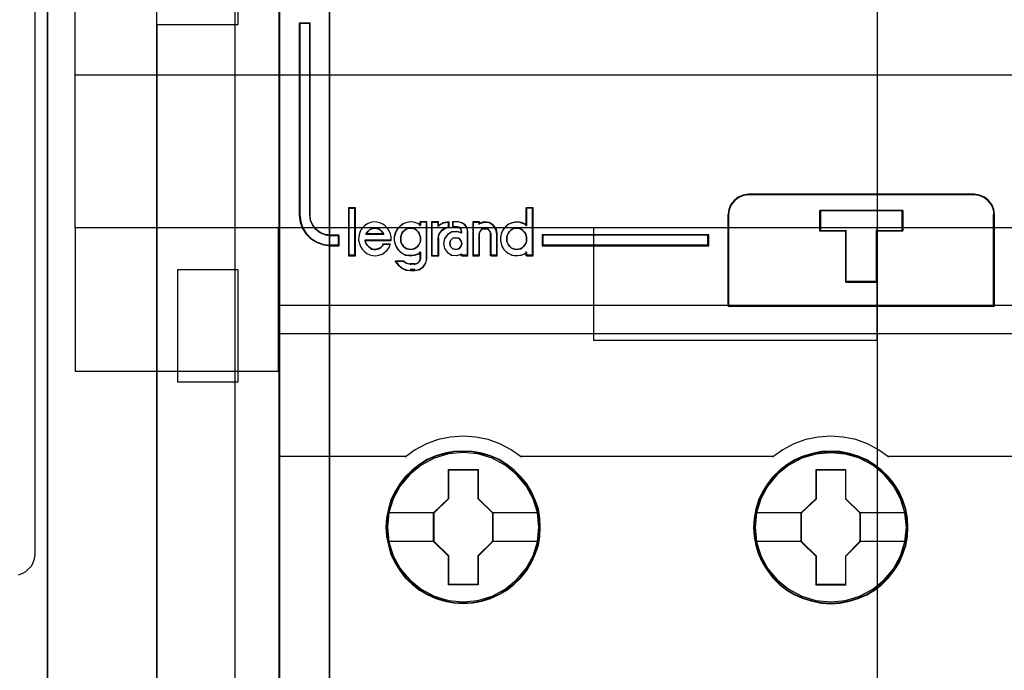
# Model space of a CAD drawing. Extents: x -543332 to -323966, y -9028 to 137422.
# Tile 124 of 250: x -445256 to -444774, y 25446 to 25766. Entities that reach past the tile are written whole.
import ezdxf

# ---------------------------------------------------------------- set-up
doc = ezdxf.new("R2010")
doc.units = 0
doc.header["$MEASUREMENT"] = 0
doc.layers.get('0').update_dxf_attribs({"color": 8})
for name, color, linetype in [('30', 7, 'Continuous'), ('45', 8, 'Continuous'), ('5', 7, 'Continuous'), ('50', 7, 'Continuous')]:
    doc.layers.add(name, color=color, linetype=linetype)

# ---------------------------------------------------------------- blocks, each defined once
blk = doc.blocks.new('*U1106')
at = {"layer": '5', "color": 7}
for points in [[(498.624489, -386.338651), (498.624489, -323.250088), (498.624489, -298.744188), (498.624489, -173.234937), (498.624489, -148.780413), (498.624489, -78.807593), (498.624489, -73.721462), (499.243182, -73.721462), (511.823274, -73.721462), (512.441967, -73.721462), (512.441967, -78.807593), (512.441967, -78.807593), (512.441967, -386.338651)], [(512.442723, -386.341247), (512.442723, -78.807635), (512.442723, -73.721462), (511.824042, -73.721462), (511.824042, -73.721462), (499.244201, -73.721462), (498.62552, -73.721462), (498.62552, -78.807635), (498.62552, -148.781036), (498.62552, -173.235764), (498.62552, -298.746057), (498.62552, -323.25216), (498.62552, -386.341247)]]:
    blk.add_lwpolyline(points, dxfattribs=at)
for points in [[(512.440072, -386.34188), (512.440072, -78.808532), (512.440072, -386.34188)], [(498.62552, -298.744184), (498.62552, -323.252684), (498.62552, -298.744184)], [(498.62552, -323.250036), (498.62552, -386.34188), (498.62552, -323.250036)]]:
    blk.add_lwpolyline(points, close=True, dxfattribs=at)
at = {"layer": '50', "color": 7}
for points in [[(503.983265, -85.921426), (839.76091, -85.921426), (839.76091, -735.000783), (503.983265, -735.000783), (503.983265, -85.921426)], [(507.824617, -92.486155), (835.919558, -92.486155), (835.919558, -379.414356), (507.824617, -379.414356), (507.824617, -92.486155)]]:
    blk.add_lwpolyline(points, dxfattribs=at)
blk = doc.blocks.new('*U1118')
at = {"layer": '50', "color": 7}
for points in [[(503.999172, -318.475355), (507.968207, -318.475355), (507.968207, -302.523166), (503.999172, -302.523166), (503.999172, -243.506369)], [(503.999172, -377.492152), (503.999172, -318.475355)], [(509.985212, -243.003268), (509.985212, -377.997901)], [(509.985212, -287.349254), (834.016113, -287.349254), (834.016113, -333.651915), (509.985212, -333.651915), (509.985212, -287.349254)], [(504.985357, -336.006108), (507.970424, -336.006108), (507.970424, -330.516522), (504.985357, -330.516522), (504.985357, -336.006108)]]:
    blk.add_lwpolyline(points, dxfattribs=at)
blk = doc.blocks.new('*U1119')
at = {"layer": '30', "color": 7}
for points in [[(539.273865, -263.504343), (539.273865, -357.494179)], [(497.206734, -345.472485), (497.385743, -345.404947), (497.564752, -345.314897), (497.699009, -345.179822), (497.833266, -345.044746), (497.92277, -344.864646), (497.989898, -344.684546), (498.012275, -344.481933), (498.012275, -276.516588)], [(539.273865, -263.504343), (539.273865, -357.494179)], [(497.206734, -345.472485), (497.385743, -345.404947), (497.564752, -345.314897), (497.699009, -345.179822), (497.833266, -345.044746), (497.92277, -344.864646), (497.989898, -344.684546), (498.012275, -344.481933), (498.012275, -276.516588)], [(499.9802, -292.478694), (844.087401, -292.478694), (844.087401, -328.453624), (499.9802, -328.453624), (499.9802, -292.478694)], [(499.9802, -299.972919), (844.087401, -299.972919), (844.087401, -320.959398), (499.9802, -320.959398), (499.9802, -299.972919)], [(499.9802, -335.479129), (509.940145, -335.479129), (509.940145, -328.450976), (499.9802, -328.450976), (499.9802, -335.479129)], [(525.377131, -333.969691), (539.273865, -333.969691), (539.273865, -328.450976), (525.377131, -328.450976), (525.377131, -333.969691)]]:
    blk.add_lwpolyline(points, dxfattribs=at)
blk.add_lwpolyline([(499.9802, -292.478694), (844.087401, -292.478694), (844.087401, -328.453624), (499.9802, -328.453624), (499.9802, -292.478694)], close=True, dxfattribs=at)
blk = doc.blocks.new('*U1120')
at = {"layer": '45', "color": 7}
for points in [[(582.040387, -268.997671), (509.961353, -268.997671), (509.961353, -351.066058), (582.040387, -351.066058), (582.040387, -268.997671)], [(582.016528, -269.021504), (509.982561, -269.021504), (509.982561, -351.044873), (582.016528, -351.044873), (582.016528, -269.021504)], [(512.909306, -329.330157), (512.909306, -328.838642), (512.492829, -328.838642), (512.230392, -328.79446), (511.990776, -328.700576), (511.77398, -328.534896), (511.614235, -328.341604), (511.505837, -328.093085), (511.477312, -327.833521), (511.477312, -318.411891), (510.958143, -318.411891), (510.958143, -327.833521), (511.009489, -328.175924), (511.112182, -328.485192), (511.294747, -328.761325), (511.540068, -329.004321), (511.836736, -329.175523), (512.16193, -329.291498), (512.492829, -329.330157), (512.909306, -329.330157)], [(531.964957, -332.296069), (545.021312, -332.296069), (545.021312, -327.802217), (544.993366, -327.552559), (544.887171, -327.3029), (544.730674, -327.108721), (544.523874, -326.942282), (544.283538, -326.847967), (544.020846, -326.809131), (532.971011, -326.809131), (532.708319, -326.847967), (532.467984, -326.942282), (532.261184, -327.108721), (532.104686, -327.3029), (531.998492, -327.552559), (531.964957, -327.802217), (531.964957, -332.296069)], [(531.986165, -332.272236), (545.000104, -332.272236), (545.000104, -327.815254), (544.972248, -327.567644), (544.866399, -327.320034), (544.71041, -327.127448), (544.504281, -326.962375), (544.264727, -326.868833), (544.002888, -326.830316), (532.988951, -326.830316), (532.727113, -326.868833), (532.487558, -326.962375), (532.28143, -327.127448), (532.125441, -327.320034), (532.019591, -327.567644), (531.986165, -327.815254), (531.986165, -332.272236)], [(513.68871, -329.804173), (513.68871, -327.497647), (513.386492, -327.497647), (513.386492, -329.804173), (513.68871, -329.804173)], [(539.259785, -328.598616), (539.259785, -331.112352), (537.732121, -331.112352), (537.732121, -328.598616), (536.463766, -328.598616), (536.463766, -327.600924), (540.522503, -327.600924), (540.522503, -328.598616), (539.259785, -328.598616)], [(537.732121, -328.598616), (537.732121, -331.112352), (539.259785, -331.112352), (539.259785, -328.598616), (540.522503, -328.598616), (540.522503, -327.600924), (536.463766, -327.600924), (536.463766, -328.598616), (537.732121, -328.598616)], [(537.741068, -328.607762), (537.741068, -331.091167), (539.250771, -331.091167), (539.250771, -328.607762), (540.498643, -328.607762), (540.498643, -327.622109), (536.487625, -327.622109), (536.487625, -328.607762), (537.741068, -328.607762)], [(531.015886, -328.795233), (522.863948, -328.795233), (522.863948, -329.330157), (531.015886, -329.330157), (531.015886, -328.795233)], [(522.76586, -343.138863), (522.74345, -342.690639), (522.670617, -342.242416), (522.513746, -341.810793), (522.334465, -341.395771), (522.099159, -341.008418), (521.819033, -340.659799), (521.494087, -340.338849), (521.129923, -340.062168), (520.754554, -339.818689), (520.328762, -339.636079), (519.897367, -339.508806), (519.443563, -339.425801), (518.989758, -339.403667), (518.535954, -339.425801), (518.093355, -339.508806), (517.645153, -339.636079), (517.230566, -339.818689), (516.843992, -340.062168), (516.48543, -340.338849), (516.149279, -340.659799), (515.88596, -341.008418), (515.639449, -341.395771), (515.443361, -341.810793), (515.325708, -342.242416), (515.236067, -342.690639), (515.202452, -343.138863), (515.236067, -343.587086), (515.325708, -344.024243), (515.443361, -344.455865), (515.639449, -344.865353), (515.88596, -345.258241), (516.149279, -345.617926), (516.48543, -345.933343), (516.843992, -346.215558), (517.230566, -346.442436), (517.645153, -346.625046), (518.093355, -346.763386), (518.535954, -346.851924), (518.989758, -346.874059), (519.443563, -346.851924), (519.897367, -346.763386), (520.328762, -346.625046), (520.754554, -346.442436), (521.129923, -346.215558), (521.494087, -345.933343), (521.819033, -345.617926), (522.099159, -345.258241), (522.334465, -344.865353), (522.513746, -344.455865), (522.670617, -344.024243), (522.74345, -343.587086), (522.76586, -343.138863)], [(522.76586, -343.138863), (522.74345, -342.690639), (522.670617, -342.242416), (522.513746, -341.810793), (522.334465, -341.395771), (522.099159, -341.008418), (521.819033, -340.659799), (521.494087, -340.338849), (521.129923, -340.062168), (520.754554, -339.818689), (520.328762, -339.636079), (519.897367, -339.508806), (519.443563, -339.425801), (518.989758, -339.403667), (518.535954, -339.425801), (518.093355, -339.508806), (517.645153, -339.636079), (517.230566, -339.818689), (516.843992, -340.062168), (516.48543, -340.338849), (516.149279, -340.659799), (515.88596, -341.008418), (515.639449, -341.395771), (515.443361, -341.810793), (515.325708, -342.242416), (515.236067, -342.690639), (515.202452, -343.138863), (515.236067, -343.587086), (515.325708, -344.024243), (515.443361, -344.455865), (515.639449, -344.865353), (515.88596, -345.258241), (516.149279, -345.617926), (516.48543, -345.933343), (516.843992, -346.215558), (517.230566, -346.442436), (517.645153, -346.625046), (518.093355, -346.763386), (518.535954, -346.851924), (518.989758, -346.874059), (519.443563, -346.851924), (519.897367, -346.763386), (520.328762, -346.625046), (520.754554, -346.442436), (521.129923, -346.215558), (521.494087, -345.933343), (521.819033, -345.617926), (522.099159, -345.258241), (522.334465, -344.865353), (522.513746, -344.455865), (522.670617, -344.024243), (522.74345, -343.587086), (522.76586, -343.138863)], [(522.744651, -343.138863), (522.722367, -342.693182), (522.649943, -342.2475), (522.493952, -341.818326), (522.315676, -341.405658), (522.08169, -341.020501), (521.803135, -340.67386), (521.480011, -340.35473), (521.117889, -340.079618), (520.744625, -339.83752), (520.321221, -339.655946), (519.892246, -339.529394), (519.440986, -339.446861), (518.989727, -339.424852), (518.538468, -339.446861), (518.09835, -339.529394), (517.652662, -339.655946), (517.2404, -339.83752), (516.855994, -340.079618), (516.499443, -340.35473), (516.165177, -340.67386), (515.903335, -341.020501), (515.658207, -341.405658), (515.463218, -341.818326), (515.346225, -342.2475), (515.257087, -342.693182), (515.223661, -343.138863), (515.257087, -343.584544), (515.346225, -344.019221), (515.463218, -344.448396), (515.658207, -344.855561), (515.903335, -345.24622), (516.165177, -345.603866), (516.499443, -345.917493), (516.855994, -346.198107), (517.2404, -346.423699), (517.652662, -346.605273), (518.09835, -346.742829), (518.538468, -346.830865), (518.989727, -346.852874), (519.440986, -346.830865), (519.892246, -346.742829), (520.321221, -346.605273), (520.744625, -346.423699), (521.117889, -346.198107), (521.480011, -345.917493), (521.803135, -345.603866), (522.08169, -345.24622), (522.315676, -344.855561), (522.493952, -344.448396), (522.649943, -344.019221), (522.722367, -343.584544), (522.744651, -343.138863)], [(540.777002, -343.145364), (540.74899, -342.696996), (540.681759, -342.248627), (540.524889, -341.816866), (540.345608, -341.407245), (540.110302, -341.014231), (539.830176, -340.665501), (539.499627, -340.349982), (539.135463, -340.073212), (538.765696, -339.829654), (538.334302, -339.646986), (537.90851, -339.514136), (537.449103, -339.431105), (536.995299, -339.408963), (536.541494, -339.431105), (536.098895, -339.514136), (535.650693, -339.646986), (535.241709, -339.829654), (534.849532, -340.073212), (534.49097, -340.349982), (534.160421, -340.665501), (533.897103, -341.014231), (533.650592, -341.407245), (533.454503, -341.816866), (533.331248, -342.248627), (533.241607, -342.696996), (533.213595, -343.145364), (533.241607, -343.593732), (533.331248, -344.031029), (533.454503, -344.462791), (533.650592, -344.877946), (533.897103, -345.265425), (534.160421, -345.625227), (534.49097, -345.94628), (534.849532, -346.223051), (535.241709, -346.455538), (535.650693, -346.638206), (536.098895, -346.771056), (536.541494, -346.859623), (536.995299, -346.8873), (537.449103, -346.859623), (537.90851, -346.771056), (538.334302, -346.638206), (538.765696, -346.455538), (539.135463, -346.223051), (539.499627, -345.94628), (539.830176, -345.625227), (540.110302, -345.265425), (540.345608, -344.877946), (540.524889, -344.462791), (540.681759, -344.031029), (540.74899, -343.593732), (540.777002, -343.145364)], [(540.777002, -343.145364), (540.74899, -342.696996), (540.681759, -342.248627), (540.524889, -341.816866), (540.345608, -341.407245), (540.110302, -341.014231), (539.830176, -340.665501), (539.499627, -340.349982), (539.135463, -340.073212), (538.765696, -339.829654), (538.334302, -339.646986), (537.90851, -339.514136), (537.449103, -339.431105), (536.995299, -339.408963), (536.541494, -339.431105), (536.098895, -339.514136), (535.650693, -339.646986), (535.241709, -339.829654), (534.849532, -340.073212), (534.49097, -340.349982), (534.160421, -340.665501), (533.897103, -341.014231), (533.650592, -341.407245), (533.454503, -341.816866), (533.331248, -342.248627), (533.241607, -342.696996), (533.213595, -343.145364), (533.241607, -343.593732), (533.331248, -344.031029), (533.454503, -344.462791), (533.650592, -344.877946), (533.897103, -345.265425), (534.160421, -345.625227), (534.49097, -345.94628), (534.849532, -346.223051), (535.241709, -346.455538), (535.650693, -346.638206), (536.098895, -346.771056), (536.541494, -346.859623), (536.995299, -346.8873), (537.449103, -346.859623), (537.90851, -346.771056), (538.334302, -346.638206), (538.765696, -346.455538), (539.135463, -346.223051), (539.499627, -345.94628), (539.830176, -345.625227), (540.110302, -345.265425), (540.345608, -344.877946), (540.524889, -344.462791), (540.681759, -344.031029), (540.74899, -343.593732), (540.777002, -343.145364)], [(540.755794, -343.144056), (540.727938, -342.698387), (540.661085, -342.252718), (540.505094, -341.823556), (540.326819, -341.416401), (540.092833, -341.025753), (539.814277, -340.679122), (539.485582, -340.365503), (539.12346, -340.090398), (538.755768, -339.848307), (538.326792, -339.666738), (537.903389, -339.534688), (537.446558, -339.452157), (536.995299, -339.430148), (536.544039, -339.452157), (536.103922, -339.534688), (535.658234, -339.666738), (535.251543, -339.848307), (534.861566, -340.090398), (534.505015, -340.365503), (534.17632, -340.679122), (533.914478, -341.025753), (533.669349, -341.416401), (533.474361, -341.823556), (533.351796, -342.252718), (533.262659, -342.698387), (533.234803, -343.144056), (533.262659, -343.589725), (533.351796, -344.02439), (533.474361, -344.453553), (533.669349, -344.866209), (533.914478, -345.251355), (534.17632, -345.608991), (534.505015, -345.928112), (534.861566, -346.203216), (535.251543, -346.434304), (535.658234, -346.615872), (536.103922, -346.747923), (536.544039, -346.835956), (536.995299, -346.863466), (537.446558, -346.835956), (537.903389, -346.747923), (538.326792, -346.615872), (538.755768, -346.434304), (539.12346, -346.203216), (539.485582, -345.928112), (539.814277, -345.608991), (540.092833, -345.251355), (540.326819, -344.866209), (540.505094, -344.453553), (540.661085, -344.02439), (540.727938, -343.589725), (540.755794, -343.144056)], [(518.276381, -340.301385), (519.719513, -340.301385), (519.719513, -341.72091), (520.438249, -342.425128), (520.438249, -343.844653), (519.719513, -344.559961), (519.719513, -345.968396), (518.276381, -345.968396), (518.276381, -344.559961), (517.540666, -343.844653), (517.540666, -342.425128), (518.276381, -341.72091), (518.276381, -340.301385)], [(518.276381, -340.301385), (519.719513, -340.301385), (519.719513, -340.301385), (519.719513, -341.72091), (519.719513, -341.72091), (520.438249, -342.425128), (520.438249, -342.425128), (520.438249, -343.844653), (520.438249, -343.844653), (519.719513, -344.559961), (519.719513, -344.559961), (519.719513, -345.968396), (519.719513, -345.968396), (518.276381, -345.968396), (518.276381, -345.968396), (518.276381, -344.559961), (518.276381, -344.559961), (517.540666, -343.844653), (517.540666, -343.844653), (517.540666, -342.425128), (517.540666, -342.425128), (518.276381, -341.72091), (518.276381, -341.72091), (518.276381, -340.301385), (518.276381, -340.301385)], [(518.286819, -340.32257), (519.708826, -340.32257), (519.708826, -341.730819), (520.417041, -342.429442), (520.417041, -343.837691), (519.708826, -344.547316), (519.708826, -345.944563), (518.286819, -345.944563), (518.286819, -344.547316), (517.561875, -343.837691), (517.561875, -342.429442), (518.286819, -341.730819), (518.286819, -340.32257)], [(536.282221, -340.306681), (537.725354, -340.306681), (537.725354, -341.726207), (538.44409, -342.430424), (538.44409, -343.84995), (537.725354, -344.565257), (537.725354, -345.973693), (536.282221, -345.973693), (536.282221, -344.565257), (535.546507, -343.84995), (535.546507, -342.430424), (536.282221, -341.726207), (536.282221, -340.306681)], [(536.282221, -340.306681), (537.725354, -340.306681), (537.725354, -340.306681), (537.725354, -341.726207), (537.725354, -341.726207), (538.44409, -342.430424), (538.44409, -342.430424), (538.44409, -343.84995), (538.44409, -343.84995), (537.725354, -344.565257), (537.725354, -344.565257), (537.725354, -345.973693), (537.725354, -345.973693), (536.282221, -345.973693), (536.282221, -345.973693), (536.282221, -344.565257), (536.282221, -344.565257), (535.546507, -343.84995), (535.546507, -343.84995), (535.546507, -342.430424), (535.546507, -342.430424), (536.282221, -341.726207), (536.282221, -341.726207), (536.282221, -340.306681), (536.282221, -340.306681)], [(536.29266, -340.327866), (537.714667, -340.327866), (537.714667, -341.736778), (538.422882, -342.435731), (538.422882, -343.844643), (537.714667, -344.554603), (537.714667, -345.952508), (536.29266, -345.952508), (536.29266, -344.554603), (535.567715, -343.844643), (535.567715, -342.435731), (536.29266, -341.736778), (536.29266, -340.327866)]]:
    blk.add_lwpolyline(points, close=True, dxfattribs=at)
at = {"layer": '45', "color": 139}
for points in [[(582.040387, -268.997671), (509.961353, -268.997671), (509.961353, -351.066058), (582.040387, -351.066058), (582.040387, -268.997671)], [(516.411055, -329.518175), (516.504524, -329.506646), (516.592151, -329.477823), (516.668094, -329.431708), (516.744038, -329.368299), (516.81414, -329.293361), (516.855032, -329.218423), (516.890083, -329.120427), (516.901767, -329.022432), (516.890083, -328.912907), (516.866716, -328.82644), (516.831665, -328.728445), (516.779089, -328.653507), (516.714829, -328.578569), (516.638885, -328.526689), (516.551258, -328.492102), (516.451948, -328.474809), (516.364321, -328.474809), (516.276694, -328.492102), (516.189066, -328.526689), (516.113123, -328.578569), (516.037179, -328.653507), (515.984603, -328.728445), (515.949552, -328.82644), (515.926185, -328.912907), (515.926185, -329.022432), (515.937869, -329.120427), (515.97292, -329.218423), (516.013812, -329.293361), (516.07223, -329.368299), (516.148174, -329.431708), (516.235801, -329.477823), (516.323428, -329.506646), (516.411055, -329.518175)], [(521.61877, -329.518175), (521.706397, -329.506646), (521.794025, -329.477823), (521.881652, -329.431708), (521.945911, -329.368299), (522.010171, -329.293361), (522.051064, -329.218423), (522.086115, -329.120427), (522.097798, -329.022432), (522.097798, -328.912907), (522.074431, -328.82644), (522.033539, -328.728445), (521.97512, -328.653507), (521.910861, -328.578569), (521.834917, -328.526689), (521.74729, -328.492102), (521.659663, -328.474809), (521.560352, -328.474809), (521.472725, -328.492102), (521.385098, -328.526689), (521.309155, -328.578569), (521.244895, -328.653507), (521.192319, -328.728445), (521.145584, -328.82644), (521.122217, -328.912907), (521.122217, -329.022432), (521.133901, -329.120427), (521.168951, -329.218423), (521.209844, -329.293361), (521.279946, -329.368299), (521.344206, -329.431708), (521.431833, -329.477823), (521.51946, -329.506646), (521.61877, -329.518175)], [(518.924508, -329.225214), (518.876031, -329.081723), (518.77302, -328.968127), (518.627591, -328.938233), (518.482163, -328.968127), (518.367032, -329.081723), (518.330675, -329.225214), (518.367032, -329.374684), (518.482163, -329.476323), (518.627591, -329.518175), (518.77302, -329.476323), (518.876031, -329.374684), (518.924508, -329.225214)], [(522.694282, -343.133447), (522.621421, -342.413967), (522.414049, -341.733228), (522.066561, -341.096765), (521.60698, -340.543318), (521.046515, -340.089492), (520.401981, -339.75189), (519.707004, -339.54158), (518.984005, -339.475166), (518.261005, -339.54158), (517.571633, -339.75189), (516.927099, -340.089492), (516.361029, -340.543318), (515.901448, -341.096765), (515.559565, -341.733228), (515.346588, -342.413967), (515.279332, -343.133447), (515.346588, -343.847393), (515.559565, -344.539201), (515.901448, -345.164596), (516.361029, -345.723577), (516.927099, -346.177403), (517.571633, -346.515005), (518.261005, -346.725315), (518.984005, -346.797263), (519.707004, -346.725315), (520.401981, -346.515005), (521.046515, -346.177403), (521.60698, -345.723577), (522.066561, -345.164596), (522.414049, -344.539201), (522.621421, -343.847393), (522.694282, -343.133447)], [(522.694282, -343.138863), (522.621421, -342.419406), (522.414049, -341.738689), (522.072166, -341.102246), (521.60698, -340.543283), (521.046515, -340.089472), (520.407585, -339.751881), (519.707004, -339.541578), (518.984005, -339.475166), (518.26661, -339.541578), (517.566029, -339.751881), (516.927099, -340.089472), (516.366634, -340.543283), (515.901448, -341.102246), (515.559565, -341.738689), (515.352193, -342.419406), (515.279332, -343.138863), (515.352193, -343.852786), (515.559565, -344.539037), (515.901448, -345.169945), (516.366634, -345.723374), (516.927099, -346.177185), (517.566029, -346.520311), (518.26661, -346.730614), (518.984005, -346.802559), (519.707004, -346.730614), (520.407585, -346.520311), (521.046515, -346.177185), (521.60698, -345.723374), (522.072166, -345.169945), (522.414049, -344.539037), (522.621421, -343.852786), (522.694282, -343.138863)], [(540.705424, -343.144278), (540.632567, -342.424798), (540.425203, -341.738524), (540.083334, -341.102061), (539.618167, -340.548614), (539.057725, -340.094788), (538.418821, -339.757186), (537.718269, -339.546876), (536.995299, -339.480463), (536.272328, -339.546876), (535.57738, -339.757186), (534.938477, -340.094788), (534.378035, -340.548614), (533.912868, -341.102061), (533.565394, -341.738524), (533.35803, -342.424798), (533.285173, -343.144278), (533.35803, -343.85269), (533.565394, -344.544498), (533.912868, -345.175427), (534.378035, -345.728873), (534.938477, -346.182699), (535.57738, -346.520302), (536.272328, -346.730611), (536.995299, -346.802559), (537.718269, -346.730611), (538.418821, -346.520302), (539.057725, -346.182699), (539.618167, -345.728873), (540.083334, -345.175427), (540.425203, -344.544498), (540.632567, -343.85269), (540.705424, -343.144278)], [(540.705424, -343.138863), (540.626959, -342.419406), (540.419587, -341.738689), (540.077704, -341.102246), (539.618123, -340.543283), (539.057658, -340.089472), (538.413123, -339.751881), (537.712542, -339.541578), (536.995147, -339.475166), (536.272148, -339.541578), (535.577171, -339.751881), (534.938241, -340.089472), (534.372172, -340.543283), (533.912591, -341.102246), (533.570707, -341.738689), (533.357731, -342.419406), (533.290475, -343.138863), (533.357731, -343.852786), (533.570707, -344.539037), (533.912591, -345.169945), (534.372172, -345.723374), (534.938241, -346.177185), (535.577171, -346.520311), (536.272148, -346.730614), (536.995147, -346.802559), (537.712542, -346.730614), (538.413123, -346.520311), (539.057658, -346.177185), (539.618123, -345.723374), (540.077704, -345.169945), (540.419587, -344.539037), (540.626959, -343.852786), (540.705424, -343.138863)]]:
    blk.add_lwpolyline(points, close=True, dxfattribs=at)
for points in [[(510.958143, -318.411891), (510.958143, -327.839256)], [(510.958143, -318.411891), (511.512209, -318.411891)], [(511.464491, -318.411891), (511.464491, -327.839256)], [(533.014767, -326.809131), (532.74065, -326.849415), (532.489862, -326.947249), (532.274067, -327.119895), (532.110764, -327.321316), (531.99995, -327.580286), (531.964957, -327.839256)], [(532.967048, -326.809131), (544.024522, -326.809131)], [(545.021312, -327.839256), (544.992136, -327.580286), (544.881266, -327.321316), (544.717879, -327.119895), (544.501975, -326.947249), (544.25106, -326.849415), (543.976803, -326.809131)], [(513.362633, -327.473813), (513.362633, -329.825358)], [(513.362633, -327.473813), (513.709919, -327.473813)], [(513.664851, -327.473813), (513.664851, -329.825358)], [(522.052731, -327.473813), (522.052731, -328.37418)], [(522.052731, -327.473813), (522.410621, -327.473813)], [(522.362902, -327.473813), (522.362902, -329.825358)], [(510.958143, -327.794238), (511.009853, -328.145629), (511.113273, -328.463014), (511.29713, -328.746394), (511.544189, -328.995769), (511.842958, -329.171464), (512.170455, -329.290484), (512.503697, -329.330157)], [(511.464491, -327.794238), (511.493682, -328.064362), (511.604608, -328.322992), (511.768079, -328.524149), (511.989932, -328.696568), (512.235138, -328.794273), (512.503697, -328.840252)], [(531.964957, -332.296069), (531.964957, -327.794238)], [(536.463766, -327.600924), (540.522503, -327.600924)], [(536.463766, -327.600924), (536.463766, -328.631049)], [(540.474784, -327.600924), (540.474784, -328.631049)], [(544.973593, -332.296069), (544.973593, -327.794238)], [(515.464905, -329.072872), (515.464905, -328.914454), (515.430527, -328.756036), (515.367501, -328.608933), (515.281556, -328.473146), (515.172692, -328.354332), (515.04664, -328.269465), (514.903398, -328.20723), (514.754427, -328.173283), (514.593997, -328.167625), (514.445025, -328.195914), (514.296054, -328.25815), (514.164272, -328.343017), (514.061138, -328.46183), (513.963734, -328.586302), (513.906437, -328.733404), (513.877789, -328.89748), (513.86633, -329.055899), (513.900708, -329.214317), (513.952275, -329.361419), (514.03822, -329.497206), (514.147083, -329.61602), (514.261676, -329.712202), (514.410647, -329.774438), (514.559619, -329.814043), (514.714319, -329.825358), (514.863291, -329.797069), (515.012262, -329.740491), (515.138314, -329.655625), (515.258637, -329.553784), (515.356041, -329.412339), (515.419068, -329.265237)], [(515.099062, -328.784641), (515.05781, -328.700728), (514.987091, -328.616815), (514.922266, -328.558722), (514.833869, -328.507083), (514.757257, -328.481264), (514.668859, -328.474809), (514.568675, -328.481264), (514.492064, -328.507083), (514.403666, -328.558722), (514.338841, -328.616815), (514.274016, -328.700728), (514.226871, -328.784641)], [(516.901767, -328.331773), (516.768882, -328.246869), (516.618664, -328.195926), (516.468447, -328.167625), (516.31823, -328.173285), (516.162234, -328.207247), (516.023572, -328.26951), (515.896465, -328.365735), (515.786691, -328.484601), (515.700027, -328.609127), (515.648028, -328.756294), (515.613363, -328.914782), (515.613363, -329.073269), (515.648028, -329.231757), (515.700027, -329.384585), (515.786691, -329.509111), (515.896465, -329.627977), (516.023572, -329.718541), (516.162234, -329.786464), (516.31823, -329.814766), (516.468447, -329.814766), (516.618664, -329.797785), (516.768882, -329.741182), (516.901767, -329.656278)], [(516.856699, -328.167625), (516.856699, -328.37418)], [(516.856699, -328.167625), (517.214589, -328.167625)], [(517.16687, -328.167625), (517.16687, -329.97895)], [(517.434625, -328.167625), (517.434625, -329.825358)], [(517.434625, -328.167625), (517.797817, -328.167625)], [(518.306816, -328.167625), (518.014561, -328.216658), (517.752749, -328.384772)], [(517.752749, -328.167625), (517.752749, -328.384772)], [(518.306816, -328.403309), (518.093714, -328.468993), (517.911054, -328.600362), (517.783193, -328.791443), (517.752749, -329.012381)], [(518.259097, -328.167625), (518.259097, -328.450976)], [(518.460576, -328.167625), (518.460576, -328.440383)], [(518.762794, -328.167625), (518.460576, -328.167625)], [(518.460576, -328.392717), (518.677961, -328.392717)], [(518.924508, -328.676067), (518.884742, -328.537687), (518.785328, -328.425664), (518.632894, -328.392717)], [(519.224075, -328.676067), (519.18728, -328.482375), (519.070762, -328.312894), (518.911316, -328.209995), (518.715076, -328.167625)], [(519.457366, -328.167625), (519.457366, -329.825358)], [(519.457366, -328.167625), (519.804652, -328.167625)], [(520.660937, -328.784641), (520.613975, -328.541394), (520.473092, -328.333745), (520.255896, -328.197289), (520.003479, -328.167625), (519.756933, -328.244752)], [(519.756933, -328.167625), (519.756933, -328.284143)], [(520.361369, -328.784641), (520.313015, -328.629725), (520.21026, -328.507083), (520.053107, -328.474809), (519.908042, -328.507083), (519.805288, -328.629725), (519.756933, -328.784641)], [(522.097798, -328.331773), (521.964914, -328.246869), (521.826251, -328.195926), (521.664479, -328.167625), (521.514261, -328.173285), (521.364044, -328.207247), (521.219604, -328.26951), (521.092497, -328.365735), (520.982722, -328.484601), (520.896059, -328.609127), (520.84406, -328.756294), (520.809395, -328.914782), (520.809395, -329.073269), (520.84406, -329.231757), (520.896059, -329.384585), (520.982722, -329.509111), (521.092497, -329.627977), (521.219604, -329.718541), (521.364044, -329.786464), (521.514261, -329.814766), (521.664479, -329.814766), (521.826251, -329.797785), (521.964914, -329.741182), (522.097798, -329.656278)], [(512.455978, -328.795233), (512.909306, -328.795233)], [(512.861587, -328.795233), (512.861587, -329.330157)], [(514.226871, -328.739622), (515.099062, -328.739622)], [(517.434625, -329.825358), (517.797817, -329.825358), (517.797817, -328.964714)], [(518.924508, -328.691444), (518.677961, -328.628401), (518.425545, -328.657057), (518.220089, -328.788875), (518.067465, -328.978006), (518.020504, -329.224449), (518.067465, -329.465161), (518.220089, -329.665754), (518.425545, -329.797572), (518.677961, -329.814766), (518.924508, -329.751722)], [(518.876789, -328.628401), (518.876789, -328.736974)], [(519.179007, -328.628401), (519.179007, -329.825358)], [(519.756933, -328.739622), (519.756933, -329.825358)], [(520.313651, -328.739622), (520.313651, -329.825358)], [(520.615869, -328.739622), (520.615869, -329.825358)], [(522.863948, -328.795233), (531.015886, -328.795233)], [(522.863948, -328.795233), (522.863948, -329.330157)], [(530.968167, -329.330157), (530.968167, -328.795233)], [(536.463766, -328.586031), (537.765425, -328.586031)], [(537.717706, -328.586031), (537.717706, -331.112352)], [(539.226146, -328.586031), (540.522503, -328.586031)], [(539.226146, -328.586031), (539.226146, -331.112352)], [(512.455978, -329.285139), (512.909306, -329.285139)], [(514.176501, -329.046806), (515.464905, -329.046806)], [(514.176501, -329.046806), (514.199997, -329.150875), (514.241114, -329.2427), (514.299852, -329.322281), (514.364465, -329.38962), (514.440825, -329.450836), (514.517185, -329.493688), (514.605293, -329.518175), (514.705149, -329.518175), (514.793257, -329.493688), (514.881365, -329.46308), (514.957725, -329.414106), (515.022338, -329.346768), (515.075202, -329.254943)], [(515.030135, -329.234824), (515.419837, -329.234824)], [(522.863948, -329.285139), (531.015886, -329.285139)], [(513.362633, -329.78034), (513.709919, -329.78034)], [(516.583642, -330.545651), (516.817994, -330.504078), (517.0223, -330.367481), (517.154499, -330.165554), (517.214589, -329.933932)], [(516.583642, -330.24906), (516.739458, -330.197611), (516.849828, -330.094712), (516.901767, -329.933932)], [(516.856699, -329.613507), (516.856699, -329.97895)], [(518.876789, -329.70884), (518.876789, -329.825358)], [(518.876789, -329.78034), (519.224075, -329.78034)], [(519.457366, -329.78034), (519.804652, -329.78034)], [(520.313651, -329.78034), (520.660937, -329.78034)], [(522.052731, -329.613507), (522.052731, -329.825358)], [(522.052731, -329.78034), (522.410621, -329.78034)], [(515.658431, -330.071635), (515.800737, -330.260026), (515.978619, -330.418032), (516.198008, -330.521343), (516.435184, -330.545651)], [(515.658431, -330.071635), (516.090549, -330.071635)], [(516.042831, -330.071635), (516.220023, -330.189918), (516.435184, -330.24906)], [(516.387466, -330.201394), (516.62871, -330.201394)], [(516.62871, -330.500633), (516.387466, -330.500633)], [(537.717706, -331.067334), (539.273865, -331.067334)], [(509.961353, -332.248403), (582.040387, -332.248403)], [(521.837997, -339.702906), (521.332602, -339.346261), (520.787899, -339.052892), (520.209503, -338.840055), (519.603029, -338.713504), (518.979709, -338.667485), (518.373236, -338.713504), (517.766762, -338.840055), (517.188366, -339.052892), (516.638047, -339.346261), (516.138268, -339.702906)], [(539.846488, -339.702906), (539.341122, -339.346261), (538.796448, -339.052892), (538.218084, -338.840055), (537.611644, -338.713504), (536.988358, -338.667485), (536.381918, -338.713504), (535.769862, -338.840055), (535.191498, -339.052892), (534.646825, -339.346261), (534.141458, -339.702906)], [(509.961353, -339.657888), (516.183336, -339.657888)], [(521.790278, -339.657888), (528.012261, -339.657888)], [(527.967193, -339.657888), (534.189176, -339.657888)], [(539.801421, -339.657888), (552.200319, -339.657888)]]:
    blk.add_lwpolyline(points, dxfattribs=at)
at = {"layer": '45', "color": 1}
for points in [[(512.909306, -329.330157), (512.909306, -328.838642), (512.492829, -328.838642), (512.230392, -328.79446), (511.990776, -328.700576), (511.77398, -328.534896), (511.614235, -328.341604), (511.505837, -328.093085), (511.477312, -327.833521), (511.477312, -318.411891), (510.958143, -318.411891), (510.958143, -327.833521), (511.009489, -328.175924), (511.112182, -328.485192), (511.294747, -328.761325), (511.540068, -329.004321), (511.836736, -329.175523), (512.16193, -329.291498), (512.492829, -329.330157), (512.909306, -329.330157)], [(512.888097, -329.308972), (512.888097, -328.819364), (512.480675, -328.819364), (512.223943, -328.775354), (511.989535, -328.681834), (511.777452, -328.516797), (511.621181, -328.324255), (511.515139, -328.0767), (511.487234, -327.818143), (511.487234, -318.433077), (510.979351, -318.433077), (510.979351, -327.818143), (511.029581, -328.159219), (511.130041, -328.467286), (511.308638, -328.742347), (511.548626, -328.9844), (511.838845, -329.154938), (512.156969, -329.270463), (512.480675, -329.308972), (512.888097, -329.308972)], [(531.015886, -328.795233), (522.863948, -328.795233), (522.863948, -329.330157), (531.015886, -329.330157), (531.015886, -328.795233)]]:
    blk.add_lwpolyline(points, close=True, dxfattribs=at)
at = {"layer": '45', "color": 59}
for points in [[(531.964957, -332.296069), (545.021312, -332.296069), (545.021312, -327.802217), (544.993366, -327.552559), (544.887171, -327.3029), (544.730674, -327.108721), (544.523874, -326.942282), (544.283538, -326.847967), (544.020846, -326.809131), (532.971011, -326.809131), (532.708319, -326.847967), (532.467984, -326.942282), (532.261184, -327.108721), (532.104686, -327.3029), (531.998492, -327.552559), (531.964957, -327.802217), (531.964957, -332.296069)], [(513.709919, -329.825358), (513.709919, -327.473813), (513.362633, -327.473813), (513.362633, -329.825358), (513.709919, -329.825358)], [(520.895482, -328.618718), (520.84383, -328.764638), (520.809395, -328.921781), (520.809395, -329.078925), (520.84383, -329.236069), (520.895482, -329.387601), (520.981569, -329.511071), (521.090614, -329.628929), (521.216875, -329.718725), (521.360354, -329.786072), (521.509572, -329.814134), (521.658791, -329.814134), (521.819487, -329.797297), (521.957227, -329.741174), (522.089228, -329.65699), (522.089228, -329.825358), (522.410621, -329.825358), (522.410621, -327.473813), (522.089228, -327.473813), (522.089228, -328.343717), (521.957227, -328.259532), (521.819487, -328.209022), (521.658791, -328.180961), (521.509572, -328.186573), (521.360354, -328.220247), (521.216875, -328.281982), (521.090614, -328.37739), (520.981569, -328.495248), (520.895482, -328.618718)], [(539.259785, -328.598616), (539.259785, -331.112352), (537.732121, -331.112352), (537.732121, -328.598616), (536.463766, -328.598616), (536.463766, -327.600924), (540.522503, -327.600924), (540.522503, -328.598616), (539.259785, -328.598616)], [(537.732121, -328.598616), (537.732121, -331.112352), (539.259785, -331.112352), (539.259785, -328.598616), (540.522503, -328.598616), (540.522503, -327.600924), (536.463766, -327.600924), (536.463766, -328.598616), (537.732121, -328.598616)], [(537.741068, -328.607762), (537.741068, -331.091167), (539.250771, -331.091167), (539.250771, -328.607762), (540.498643, -328.607762), (540.498643, -327.622109), (536.487625, -327.622109), (536.487625, -328.607762), (537.741068, -328.607762)], [(513.877789, -328.89748), (513.86633, -329.055899), (513.900708, -329.214317), (513.952275, -329.361419), (514.03822, -329.497206), (514.147083, -329.61602), (514.261676, -329.712202), (514.410647, -329.774438), (514.559619, -329.814043), (514.714319, -329.825358), (514.863291, -329.797069), (515.012262, -329.740491), (515.138314, -329.655625), (515.258637, -329.553784), (515.356041, -329.412339), (515.419068, -329.265237), (515.063829, -329.265237), (515.012262, -329.350104), (514.949235, -329.412339), (514.87475, -329.457602), (514.788805, -329.485891), (514.70286, -329.508522), (514.605456, -329.508522), (514.519511, -329.485891), (514.445025, -329.446286), (514.37054, -329.389708), (514.307514, -329.327473), (514.250217, -329.253921), (514.210109, -329.169054), (514.187191, -329.072872), (515.464905, -329.072872), (515.464905, -328.914454), (515.430527, -328.756036), (515.367501, -328.608933), (515.281556, -328.473146), (515.172692, -328.354332), (515.04664, -328.269465), (514.903398, -328.20723), (514.754427, -328.173283), (514.593997, -328.167625), (514.445025, -328.195914), (514.296054, -328.25815), (514.164272, -328.343017), (514.061138, -328.46183), (513.963734, -328.586302), (513.906437, -328.733404), (513.877789, -328.89748)], [(515.05781, -328.700728), (515.099062, -328.784641), (514.226871, -328.784641), (514.274016, -328.700728), (514.338841, -328.616815), (514.403666, -328.558722), (514.492064, -328.507083), (514.568675, -328.481264), (514.668859, -328.474809), (514.757257, -328.481264), (514.833869, -328.507083), (514.922266, -328.558722), (514.987091, -328.616815), (515.05781, -328.700728)], [(515.099062, -328.784641), (514.226871, -328.784641), (514.274016, -328.700728), (514.338841, -328.616815), (514.403666, -328.558722), (514.492064, -328.507083), (514.568675, -328.481264), (514.668859, -328.474809), (514.757257, -328.481264), (514.833869, -328.507083), (514.922266, -328.558722), (514.987091, -328.616815), (515.05781, -328.700728), (515.099062, -328.784641)], [(515.647798, -328.750915), (515.613363, -328.907954), (515.613363, -329.064993), (515.647798, -329.222033), (515.69945, -329.373464), (515.785538, -329.496852), (515.894582, -329.614632), (516.020843, -329.704368), (516.158583, -329.771671), (516.313541, -329.799714), (516.462759, -329.799714), (516.611977, -329.782888), (516.761195, -329.726803), (516.893196, -329.642674), (516.893196, -329.96797), (516.847283, -330.108184), (516.749717, -330.197921), (516.611977, -330.24279), (516.411106, -330.24279), (516.215975, -330.197921), (516.055278, -330.108184), (515.659276, -330.108184), (515.797016, -330.282049), (515.969191, -330.427872), (516.18154, -330.523217), (516.411106, -330.545651), (516.611977, -330.545651), (516.835804, -330.506391), (517.030936, -330.377395), (517.157197, -330.186704), (517.214589, -329.96797), (517.214589, -328.167625), (516.893196, -328.167625), (516.893196, -328.330273), (516.761195, -328.246145), (516.611977, -328.195668), (516.462759, -328.167625), (516.313541, -328.173234), (516.158583, -328.206885), (516.020843, -328.268579), (515.894582, -328.363924), (515.785538, -328.481704), (515.69945, -328.605092), (515.647798, -328.750915)], [(516.276694, -328.492102), (516.364321, -328.474809), (516.451948, -328.474809), (516.551258, -328.492102), (516.638885, -328.526689), (516.714829, -328.578569), (516.779089, -328.653507), (516.831665, -328.728445), (516.866716, -328.82644), (516.890083, -328.912907), (516.901767, -329.022432), (516.890083, -329.120427), (516.855032, -329.218423), (516.81414, -329.293361), (516.744038, -329.368299), (516.668094, -329.431708), (516.592151, -329.477823), (516.504524, -329.506646), (516.411055, -329.518175), (516.323428, -329.506646), (516.235801, -329.477823), (516.148174, -329.431708), (516.07223, -329.368299), (516.013812, -329.293361), (515.97292, -329.218423), (515.937869, -329.120427), (515.926185, -329.022432), (515.926185, -328.912907), (515.949552, -328.82644), (515.984603, -328.728445), (516.037179, -328.653507), (516.113123, -328.578569), (516.189066, -328.526689), (516.276694, -328.492102)], [(516.037179, -328.653507), (516.113123, -328.578569), (516.189066, -328.526689), (516.276694, -328.492102), (516.364321, -328.474809), (516.451948, -328.474809), (516.551258, -328.492102), (516.638885, -328.526689), (516.714829, -328.578569), (516.779089, -328.653507), (516.831665, -328.728445), (516.866716, -328.82644), (516.890083, -328.912907), (516.901767, -329.022432), (516.890083, -329.120427), (516.855032, -329.218423), (516.81414, -329.293361), (516.744038, -329.368299), (516.668094, -329.431708), (516.592151, -329.477823), (516.504524, -329.506646), (516.411055, -329.518175), (516.323428, -329.506646), (516.235801, -329.477823), (516.148174, -329.431708), (516.07223, -329.368299), (516.013812, -329.293361), (515.97292, -329.218423), (515.937869, -329.120427), (515.926185, -329.022432), (515.926185, -328.912907), (515.949552, -328.82644), (515.984603, -328.728445), (516.037179, -328.653507)], [(517.434625, -328.167625), (517.434625, -329.825358), (517.770536, -329.825358), (517.770536, -328.988005), (517.800002, -328.778667), (517.923759, -328.597617), (518.100555, -328.473146), (518.306816, -328.41091), (518.306816, -328.167625), (518.023943, -328.20723), (517.770536, -328.343017), (517.770536, -328.167625), (517.434625, -328.167625)], [(517.455833, -328.18881), (517.455833, -329.804173), (517.774388, -329.804173), (517.774388, -328.988222), (517.802331, -328.784234), (517.919693, -328.607812), (518.087353, -328.486522), (518.282957, -328.425877), (518.282957, -328.18881), (518.0147, -328.227402), (517.774388, -328.359719), (517.774388, -328.18881), (517.455833, -328.18881)], [(518.217242, -328.801298), (518.066795, -328.988005), (518.020504, -329.23129), (518.066795, -329.468917), (518.217242, -329.66694), (518.419766, -329.797069), (518.668581, -329.814043), (518.911609, -329.751807), (518.911609, -329.825358), (519.224075, -329.825358), (519.224075, -328.64288), (519.189356, -328.46183), (519.079415, -328.303412), (518.928968, -328.20723), (518.743804, -328.167625), (518.477629, -328.167625), (518.477629, -328.399595), (518.657008, -328.399595), (518.790095, -328.427884), (518.876891, -328.524066), (518.911609, -328.64288), (518.911609, -328.705115), (518.668581, -328.64288), (518.419766, -328.671169), (518.217242, -328.801298)], [(519.457366, -328.167625), (519.457366, -329.825358), (519.769831, -329.825358), (519.769831, -328.756036), (519.816123, -328.620248), (519.914491, -328.51275), (520.053365, -328.484461), (520.203811, -328.51275), (520.30218, -328.620248), (520.348471, -328.756036), (520.348471, -329.825358), (520.660937, -329.825358), (520.660937, -328.756036), (520.614645, -328.524066), (520.475772, -328.326043), (520.261675, -328.195914), (520.01286, -328.167625), (519.769831, -328.241176), (519.769831, -328.167625), (519.457366, -328.167625)], [(519.478574, -328.18881), (519.478574, -329.804173), (519.780028, -329.804173), (519.780028, -328.762181), (519.824687, -328.629865), (519.919589, -328.525114), (520.053569, -328.497549), (520.198713, -328.525114), (520.293615, -328.629865), (520.338275, -328.762181), (520.338275, -329.804173), (520.639728, -329.804173), (520.639728, -328.762181), (520.595068, -328.536141), (520.461089, -328.343179), (520.254538, -328.216376), (520.014491, -328.18881), (519.780028, -328.260482), (519.780028, -328.18881), (519.478574, -328.18881)], [(521.834917, -328.526689), (521.910861, -328.578569), (521.97512, -328.653507), (522.033539, -328.728445), (522.074431, -328.82644), (522.097798, -328.912907), (522.097798, -329.022432), (522.086115, -329.120427), (522.051064, -329.218423), (522.010171, -329.293361), (521.945911, -329.368299), (521.881652, -329.431708), (521.794025, -329.477823), (521.706397, -329.506646), (521.61877, -329.518175), (521.51946, -329.506646), (521.431833, -329.477823), (521.344206, -329.431708), (521.279946, -329.368299), (521.209844, -329.293361), (521.168951, -329.218423), (521.133901, -329.120427), (521.122217, -329.022432), (521.122217, -328.912907), (521.145584, -328.82644), (521.192319, -328.728445), (521.244895, -328.653507), (521.309155, -328.578569), (521.385098, -328.526689), (521.472725, -328.492102), (521.560352, -328.474809), (521.659663, -328.474809), (521.74729, -328.492102), (521.834917, -328.526689)], [(521.244895, -328.653507), (521.309155, -328.578569), (521.385098, -328.526689), (521.472725, -328.492102), (521.560352, -328.474809), (521.659663, -328.474809), (521.74729, -328.492102), (521.834917, -328.526689), (521.910861, -328.578569), (521.97512, -328.653507), (522.033539, -328.728445), (522.074431, -328.82644), (522.097798, -328.912907), (522.097798, -329.022432), (522.086115, -329.120427), (522.051064, -329.218423), (522.010171, -329.293361), (521.945911, -329.368299), (521.881652, -329.431708), (521.794025, -329.477823), (521.706397, -329.506646), (521.61877, -329.518175), (521.51946, -329.506646), (521.431833, -329.477823), (521.344206, -329.431708), (521.279946, -329.368299), (521.209844, -329.293361), (521.168951, -329.218423), (521.133901, -329.120427), (521.122217, -329.022432), (521.122217, -328.912907), (521.145584, -328.82644), (521.192319, -328.728445), (521.244895, -328.653507)], [(518.876031, -329.081723), (518.924508, -329.225214), (518.876031, -329.374684), (518.77302, -329.476323), (518.627591, -329.518175), (518.482163, -329.476323), (518.367032, -329.374684), (518.330675, -329.225214), (518.367032, -329.081723), (518.482163, -328.968127), (518.627591, -328.938233), (518.77302, -328.968127), (518.876031, -329.081723)], [(518.876031, -329.081723), (518.924508, -329.225214), (518.876031, -329.374684), (518.77302, -329.476323), (518.627591, -329.518175), (518.482163, -329.476323), (518.367032, -329.374684), (518.330675, -329.225214), (518.367032, -329.081723), (518.482163, -328.968127), (518.627591, -328.938233), (518.77302, -328.968127), (518.876031, -329.081723)], [(530.992026, -328.816418), (522.887807, -328.816418), (522.887807, -329.308972), (530.992026, -329.308972), (530.992026, -328.816418)]]:
    blk.add_lwpolyline(points, close=True, dxfattribs=at)
at = {"layer": '45', "color": 7}
for points in [[(515.27403, -342.406653), (517.588385, -342.406653)], [(520.393182, -342.406653), (522.694282, -342.406653)], [(533.285173, -342.411949), (535.591575, -342.411949)], [(538.396371, -342.411949), (540.705424, -342.411949)], [(515.27403, -343.815462), (517.588385, -343.815462)], [(520.393182, -343.815462), (522.694282, -343.815462)], [(533.285173, -343.820758), (535.591575, -343.820758)], [(538.396371, -343.820758), (540.705424, -343.820758)]]:
    blk.add_lwpolyline(points, dxfattribs=at)

msp = doc.modelspace()

# ---------------------------------------------------------------- block references
at = {"xscale": 10, "yscale": 10, "zscale": 10}
for name in ['*U1106', '*U1119', '*U1118', '*U1120']:
    msp.add_blockref(name, (-450229.1, 28948.04), dxfattribs=at)

doc.saveas('drawing.dxf')
